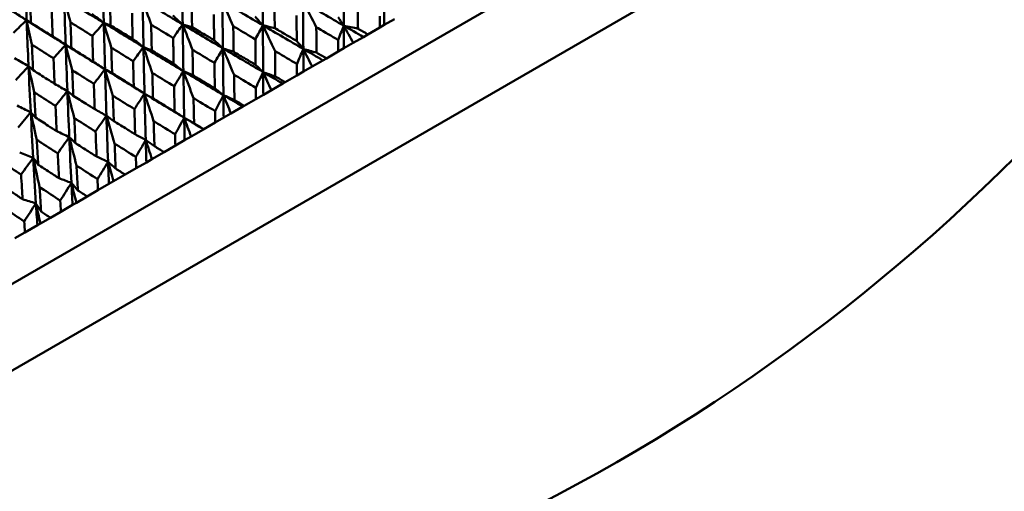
# Model space of a CAD drawing. Header units: millimetres. Extents: x 626 to 2725, y 57 to 2097.
# Tile 52 of 133: x 890 to 915, y 254 to 266. Entities that reach past the tile are written whole.
import ezdxf

# ---------------------------------------------------------------- set-up
doc = ezdxf.new("R2010")
doc.units = ezdxf.units.MM
doc.header["$LTSCALE"] = 10
doc.layers.add('Widoczne (ISO)', color=7, linetype='Continuous', lineweight=50)

msp = doc.modelspace()

# ---------------------------------------------------------------- linework, layer by layer
at = {"layer": 'Widoczne (ISO)'}
for p, q in [((914.931, 273.738), (883.754, 255.738)), ((916.781, 272.534), (883.873, 253.535)), ((898.687, 265.514), (898.999, 265.694)), ((899.117, 265.763), (898.999, 265.694)), ((899.382, 265.916), (899.117, 265.763)), ((898.569, 265.446), (898.303, 265.293)), ((898.687, 265.514), (898.569, 265.446)), ((898.303, 265.293), (898.055, 265.15)), ((897.599, 264.886), (897.911, 265.066)), ((898.055, 265.15), (897.911, 265.066)), ((897.226, 264.671), (896.997, 264.539)), ((897.508, 264.834), (897.226, 264.671)), ((897.599, 264.886), (897.508, 264.834)), ((896.517, 264.262), (896.827, 264.441)), ((896.997, 264.539), (896.827, 264.441)), ((896.453, 264.225), (896.156, 264.053)), ((896.517, 264.262), (896.453, 264.225)), ((895.946, 263.932), (895.751, 263.819)), ((896.156, 264.053), (895.946, 263.932)), ((895.407, 263.621), (895.096, 263.441)), ((895.444, 263.642), (895.407, 263.621)), ((895.444, 263.642), (895.751, 263.819)), ((895.096, 263.441), (894.906, 263.332)), ((894.384, 263.03), (894.687, 263.205)), ((894.906, 263.332), (894.687, 263.205)), ((894.051, 262.838), (893.882, 262.74)), ((894.375, 263.025), (894.051, 262.838)), ((894.384, 263.03), (894.375, 263.025)), ((893.342, 262.429), (893.639, 262.6)), ((893.882, 262.74), (893.639, 262.6)), ((893.342, 262.429), (893.025, 262.245)), ((892.878, 262.16), (892.612, 262.007)), ((893.025, 262.245), (892.878, 262.16)), ((892.322, 261.839), (892.021, 261.666)), ((892.322, 261.839), (892.612, 262.007)), ((891.897, 261.594), (891.61, 261.428)), ((892.021, 261.666), (891.897, 261.594)), ((891.327, 261.265), (891.61, 261.428)), ((890.943, 261.043), (890.636, 260.866)), ((891.045, 261.102), (890.943, 261.043)), ((891.327, 261.265), (891.045, 261.102)), ((890.362, 260.708), (890.636, 260.866)), ((890.02, 260.511), (889.694, 260.322)), ((890.099, 260.556), (890.02, 260.511)), ((890.362, 260.708), (890.099, 260.556)), ((889.43, 260.17), (889.694, 260.322))]:
    msp.add_line(p, q, dxfattribs=at)
msp.add_circle((880.327, 297.675), 50, dxfattribs=at)
for points in [[(889.693, 267.094), (889.707, 266.69), (889.722, 266.287), (889.738, 265.884)], [(893.816, 267.002), (893.82, 266.593), (893.825, 266.184), (893.831, 265.775)], [(895.926, 266.984), (895.929, 266.574), (895.931, 266.163), (895.934, 265.753)], [(898.051, 266.976), (898.052, 266.565), (898.053, 266.155), (898.054, 265.744)], [(888.719, 266.532), (889.058, 266.316), (889.397, 266.1), (889.738, 265.884)], [(890.889, 265.831), (890.833, 266.039), (890.779, 266.247), (890.724, 266.454)], [(893.004, 265.77), (892.929, 265.982), (892.854, 266.193), (892.78, 266.404)], [(892.78, 266.404), (892.787, 265.996), (892.795, 265.589), (892.803, 265.181)], [(892.78, 266.404), (893.13, 266.194), (893.48, 265.984), (893.831, 265.775)], [(895.158, 265.73), (895.062, 265.946), (894.968, 266.161), (894.873, 266.376)], [(894.873, 266.376), (894.877, 265.967), (894.881, 265.557), (894.885, 265.148)], [(894.873, 266.376), (895.226, 266.168), (895.58, 265.961), (895.934, 265.753)], [(896.99, 266.363), (897.345, 266.157), (897.699, 265.95), (898.054, 265.744)], [(897.335, 265.704), (897.22, 265.924), (897.105, 266.144), (896.99, 266.363)], [(896.99, 266.363), (896.992, 265.953), (896.993, 265.543), (896.995, 265.133)], [(899.116, 266.357), (899.116, 266.159), (899.117, 265.961), (899.117, 265.763)], [(889.367, 266.132), (889.49, 266.049), (889.614, 265.966), (889.738, 265.884)], [(891.445, 266.056), (891.551, 265.976), (891.656, 265.896), (891.761, 265.816)], [(893.572, 266.009), (893.658, 265.93), (893.745, 265.852), (893.831, 265.775)], [(895.73, 265.982), (895.798, 265.905), (895.866, 265.829), (895.934, 265.753)], [(897.907, 265.968), (897.956, 265.893), (898.005, 265.819), (898.054, 265.744)], [(889.738, 265.884), (889.622, 265.776), (889.507, 265.667), (889.392, 265.558)], [(889.877, 265.247), (889.83, 265.46), (889.784, 265.672), (889.738, 265.884)], [(889.738, 265.884), (889.776, 265.864), (889.814, 265.844), (889.852, 265.824)], [(891.761, 265.816), (891.661, 265.702), (891.562, 265.588), (891.462, 265.475)], [(891.959, 265.167), (891.893, 265.383), (891.827, 265.6), (891.761, 265.816)], [(891.761, 265.816), (891.771, 265.41), (891.782, 265.004), (891.794, 264.598)], [(891.761, 265.816), (891.821, 265.794), (891.882, 265.773), (891.942, 265.752)], [(891.761, 265.816), (892.108, 265.604), (892.455, 265.392), (892.803, 265.181)], [(893.831, 265.775), (893.748, 265.656), (893.665, 265.538), (893.582, 265.419)], [(894.089, 265.113), (894.002, 265.334), (893.916, 265.554), (893.831, 265.775)], [(893.831, 265.775), (893.837, 265.366), (893.843, 264.958), (893.849, 264.55)], [(893.831, 265.775), (893.913, 265.752), (893.995, 265.729), (894.078, 265.706)], [(893.831, 265.775), (894.182, 265.565), (894.533, 265.356), (894.885, 265.148)], [(895.934, 265.753), (895.868, 265.631), (895.802, 265.508), (895.736, 265.385)], [(895.934, 265.753), (896.037, 265.729), (896.141, 265.704), (896.245, 265.679)], [(895.934, 265.753), (896.287, 265.546), (896.641, 265.339), (896.995, 265.133)], [(896.252, 265.079), (896.145, 265.304), (896.039, 265.529), (895.934, 265.753)], [(895.934, 265.753), (895.936, 265.343), (895.939, 264.934), (895.942, 264.525)], [(898.054, 265.744), (898.006, 265.618), (897.958, 265.492), (897.91, 265.365)], [(898.303, 265.293), (898.22, 265.444), (898.137, 265.594), (898.054, 265.744)], [(898.054, 265.744), (898.055, 265.546), (898.055, 265.348), (898.055, 265.15)], [(898.054, 265.744), (898.179, 265.718), (898.304, 265.691), (898.428, 265.664)], [(898.054, 265.744), (898.226, 265.645), (898.397, 265.545), (898.569, 265.446)], [(890.422, 265.465), (890.535, 265.39), (890.649, 265.315), (890.763, 265.24)], [(890.763, 265.24), (890.656, 265.122), (890.55, 265.004), (890.444, 264.887)], [(890.935, 264.575), (890.877, 264.797), (890.82, 265.019), (890.763, 265.24)], [(890.763, 265.24), (890.777, 264.835), (890.791, 264.432), (890.807, 264.029)], [(890.763, 265.24), (890.813, 265.212), (890.863, 265.185), (890.913, 265.157)], [(890.763, 265.24), (891.105, 265.025), (891.449, 264.812), (891.794, 264.598)], [(892.518, 265.4), (892.613, 265.327), (892.708, 265.254), (892.803, 265.181)], [(892.803, 265.181), (892.713, 265.059), (892.622, 264.936), (892.532, 264.813)], [(893.035, 264.504), (892.957, 264.73), (892.88, 264.956), (892.803, 265.181)], [(892.803, 265.181), (892.812, 264.774), (892.821, 264.368), (892.83, 263.961)], [(892.803, 265.181), (892.875, 265.152), (892.948, 265.124), (893.02, 265.095)], [(892.803, 265.181), (893.151, 264.97), (893.5, 264.76), (893.849, 264.55)], [(894.656, 265.361), (894.732, 265.29), (894.809, 265.219), (894.885, 265.148)], [(896.821, 265.341), (896.879, 265.271), (896.937, 265.202), (896.995, 265.133)], [(894.885, 265.148), (894.811, 265.021), (894.738, 264.894), (894.664, 264.766)], [(894.885, 265.148), (894.979, 265.118), (895.073, 265.088), (895.168, 265.057)], [(894.885, 265.148), (895.237, 264.94), (895.589, 264.732), (895.942, 264.525)], [(895.177, 264.458), (895.079, 264.689), (894.982, 264.918), (894.885, 265.148)], [(894.885, 265.148), (894.889, 264.739), (894.894, 264.331), (894.899, 263.923)], [(896.995, 265.133), (896.938, 265.001), (896.882, 264.87), (896.825, 264.739)], [(897.226, 264.671), (897.149, 264.825), (897.072, 264.979), (896.995, 265.133)], [(896.995, 265.133), (896.996, 264.935), (896.996, 264.737), (896.997, 264.539)], [(896.995, 265.133), (897.11, 265.101), (897.226, 265.069), (897.341, 265.037)], [(896.995, 265.133), (897.166, 265.033), (897.337, 264.933), (897.508, 264.834)], [(889.423, 264.889), (889.545, 264.818), (889.667, 264.748), (889.789, 264.677)], [(889.789, 264.677), (889.677, 264.556), (889.564, 264.435), (889.452, 264.314)], [(889.937, 263.999), (889.887, 264.225), (889.838, 264.452), (889.789, 264.677)], [(889.789, 264.677), (889.807, 264.276), (889.826, 263.875), (889.847, 263.474)], [(889.789, 264.677), (889.829, 264.644), (889.868, 264.611), (889.908, 264.577)], [(891.483, 264.803), (891.587, 264.734), (891.69, 264.666), (891.794, 264.598)], [(893.594, 264.748), (893.679, 264.682), (893.764, 264.616), (893.849, 264.55)], [(895.742, 264.718), (895.809, 264.653), (895.875, 264.589), (895.942, 264.525)], [(891.794, 264.598), (891.697, 264.472), (891.599, 264.345), (891.502, 264.219)], [(892, 263.907), (891.931, 264.138), (891.862, 264.368), (891.794, 264.598)], [(891.794, 264.598), (891.806, 264.193), (891.818, 263.789), (891.832, 263.385)], [(891.794, 264.598), (891.856, 264.564), (891.918, 264.529), (891.98, 264.495)], [(891.794, 264.598), (892.138, 264.386), (892.484, 264.173), (892.83, 263.961)], [(893.849, 264.55), (893.768, 264.418), (893.687, 264.287), (893.605, 264.155)], [(893.849, 264.55), (893.934, 264.514), (894.018, 264.478), (894.102, 264.442)], [(893.849, 264.55), (894.199, 264.34), (894.548, 264.131), (894.899, 263.923)], [(894.115, 263.845), (894.026, 264.08), (893.937, 264.315), (893.849, 264.55)], [(893.849, 264.55), (893.856, 264.142), (893.863, 263.735), (893.871, 263.329)], [(895.942, 264.525), (895.877, 264.389), (895.812, 264.253), (895.748, 264.117)], [(896.156, 264.053), (896.084, 264.21), (896.013, 264.368), (895.942, 264.525)], [(895.942, 264.525), (895.943, 264.327), (895.944, 264.129), (895.946, 263.932)], [(895.942, 264.525), (896.048, 264.487), (896.154, 264.45), (896.26, 264.413)], [(895.942, 264.525), (896.112, 264.424), (896.282, 264.324), (896.453, 264.225)], [(890.471, 264.219), (890.583, 264.155), (890.695, 264.092), (890.807, 264.029)], [(892.549, 264.145), (892.643, 264.084), (892.736, 264.022), (892.83, 263.961)], [(890.807, 264.029), (890.704, 263.899), (890.6, 263.768), (890.496, 263.638)], [(890.988, 263.323), (890.927, 263.558), (890.867, 263.794), (890.807, 264.029)], [(890.807, 264.029), (890.823, 263.626), (890.84, 263.224), (890.857, 262.822)], [(890.807, 264.029), (890.859, 263.988), (890.911, 263.948), (890.963, 263.907)], [(892.83, 263.961), (892.742, 263.826), (892.653, 263.69), (892.565, 263.555)], [(892.83, 263.961), (892.904, 263.92), (892.979, 263.878), (893.053, 263.837)], [(892.83, 263.961), (893.176, 263.75), (893.523, 263.539), (893.871, 263.329)], [(893.07, 263.242), (892.99, 263.482), (892.91, 263.722), (892.83, 263.961)], [(892.83, 263.961), (892.84, 263.556), (892.85, 263.151), (892.861, 262.746)], [(894.673, 264.101), (894.748, 264.041), (894.824, 263.982), (894.899, 263.923)], [(894.899, 263.923), (894.827, 263.782), (894.754, 263.642), (894.682, 263.502)], [(895.096, 263.441), (895.03, 263.602), (894.964, 263.762), (894.899, 263.923)], [(894.899, 263.923), (894.901, 263.725), (894.904, 263.528), (894.906, 263.332)], [(894.899, 263.923), (894.995, 263.88), (895.092, 263.837), (895.188, 263.794)], [(894.899, 263.923), (895.068, 263.822), (895.238, 263.721), (895.407, 263.621)], [(889.487, 263.65), (889.607, 263.591), (889.727, 263.533), (889.847, 263.474)], [(889.847, 263.474), (889.738, 263.341), (889.628, 263.207), (889.519, 263.074)], [(890.004, 262.754), (889.951, 262.995), (889.899, 263.235), (889.847, 263.474)], [(889.847, 263.474), (889.867, 263.074), (889.889, 262.675), (889.912, 262.276)], [(889.847, 263.474), (889.888, 263.428), (889.93, 263.382), (889.971, 263.335)], [(891.525, 263.554), (891.627, 263.497), (891.729, 263.441), (891.832, 263.385)], [(891.832, 263.385), (891.737, 263.246), (891.642, 263.106), (891.547, 262.967)], [(891.832, 263.385), (891.896, 263.337), (891.96, 263.29), (892.024, 263.242)], [(892.046, 262.651), (891.974, 262.896), (891.903, 263.141), (891.832, 263.385)], [(891.832, 263.385), (891.845, 262.981), (891.859, 262.578), (891.874, 262.176)], [(893.619, 263.492), (893.703, 263.438), (893.787, 263.383), (893.871, 263.329)], [(893.871, 263.329), (893.791, 263.184), (893.712, 263.04), (893.632, 262.895)], [(894.051, 262.838), (893.99, 263.002), (893.93, 263.165), (893.871, 263.329)], [(893.871, 263.329), (893.874, 263.133), (893.878, 262.936), (893.882, 262.74)], [(893.871, 263.329), (893.957, 263.28), (894.044, 263.232), (894.13, 263.183)], [(893.871, 263.329), (894.039, 263.227), (894.207, 263.126), (894.375, 263.025)], [(890.527, 262.977), (890.637, 262.926), (890.747, 262.874), (890.857, 262.822)], [(892.584, 262.895), (892.677, 262.845), (892.769, 262.795), (892.861, 262.746)], [(890.857, 262.822), (890.757, 262.68), (890.656, 262.537), (890.555, 262.394)], [(890.857, 262.822), (890.911, 262.769), (890.965, 262.716), (891.019, 262.662)], [(891.048, 262.074), (890.984, 262.324), (890.92, 262.573), (890.857, 262.822)], [(890.857, 262.822), (890.875, 262.421), (890.894, 262.021), (890.914, 261.622)], [(892.861, 262.746), (892.775, 262.598), (892.689, 262.449), (892.603, 262.301)], [(893.025, 262.245), (892.97, 262.412), (892.915, 262.579), (892.861, 262.746)], [(892.861, 262.746), (892.866, 262.551), (892.872, 262.355), (892.878, 262.16)], [(892.861, 262.746), (892.938, 262.692), (893.014, 262.637), (893.091, 262.583)], [(889.557, 262.418), (889.675, 262.37), (889.794, 262.323), (889.912, 262.276)], [(891.573, 262.311), (891.673, 262.266), (891.774, 262.221), (891.874, 262.176)], [(889.912, 262.276), (889.805, 262.131), (889.699, 261.985), (889.593, 261.839)], [(889.912, 262.276), (889.955, 262.217), (889.999, 262.158), (890.042, 262.098)], [(890.078, 261.515), (890.022, 261.769), (889.967, 262.023), (889.912, 262.276)], [(889.912, 262.276), (889.935, 261.878), (889.958, 261.481), (889.983, 261.085)], [(891.874, 262.176), (891.782, 262.024), (891.689, 261.872), (891.597, 261.72)], [(892.021, 261.666), (891.972, 261.836), (891.923, 262.006), (891.874, 262.176)], [(891.874, 262.176), (891.881, 261.982), (891.889, 261.788), (891.897, 261.594)], [(891.874, 262.176), (891.94, 262.116), (892.007, 262.056), (892.073, 261.995)], [(890.588, 261.742), (890.697, 261.702), (890.805, 261.662), (890.914, 261.622)], [(890.914, 261.622), (890.816, 261.466), (890.718, 261.311), (890.62, 261.156)], [(891.045, 261.102), (891.001, 261.276), (890.957, 261.449), (890.914, 261.622)], [(890.914, 261.622), (890.923, 261.429), (890.933, 261.236), (890.943, 261.043)], [(890.914, 261.622), (890.97, 261.555), (891.026, 261.489), (891.082, 261.423)], [(889.635, 261.192), (889.751, 261.156), (889.867, 261.12), (889.983, 261.085)], [(889.983, 261.085), (889.88, 260.926), (889.777, 260.768), (889.674, 260.61)], [(890.099, 260.556), (890.06, 260.733), (890.022, 260.909), (889.983, 261.085)], [(889.983, 261.085), (889.996, 260.893), (890.008, 260.702), (890.02, 260.511)], [(889.983, 261.085), (890.029, 261.012), (890.075, 260.94), (890.12, 260.868)]]:
    msp.add_open_spline(points, degree=3, dxfattribs=at)
for points, knots in [([(891.733, 267.036), (891.74, 266.734), (891.746, 266.432), (891.756, 266.025), (891.759, 265.921), (891.761, 265.816)], [0.3692784, 0.3692784, 0.3692784, 0.3692784, 0.4608442, 0.4608442, 0.492629, 0.492629, 0.492629, 0.492629]), ([(889.825, 266.499), (889.826, 266.47), (889.827, 266.442), (889.836, 266.217), (889.844, 266.02), (889.852, 265.824)], [0.06686277, 0.06686277, 0.06686277, 0.06686277, 0.07557848, 0.07557848, 0.13558897, 0.13558897, 0.13558897, 0.13558897]), ([(890.724, 266.454), (890.733, 266.153), (890.742, 265.852), (890.756, 265.448), (890.759, 265.344), (890.763, 265.24)], [0.3692784, 0.3692784, 0.3692784, 0.3692784, 0.4608442, 0.4608442, 0.492629, 0.492629, 0.492629, 0.492629]), ([(890.724, 266.454), (890.98, 266.296), (891.237, 266.138), (891.583, 265.925), (891.672, 265.871), (891.761, 265.816)], [0.3692784, 0.3692784, 0.3692784, 0.3692784, 0.4608442, 0.4608442, 0.492629, 0.492629, 0.492629, 0.492629]), ([(891.924, 266.429), (891.924, 266.4), (891.925, 266.371), (891.931, 266.145), (891.936, 265.948), (891.942, 265.752)], [0.07138254, 0.07138254, 0.07138254, 0.07138254, 0.08018544, 0.08018544, 0.13983561, 0.13983561, 0.13983561, 0.13983561]), ([(894.066, 266.383), (894.066, 266.354), (894.067, 266.325), (894.071, 266.1), (894.074, 265.903), (894.078, 265.706)], [0.07597559, 0.07597559, 0.07597559, 0.07597559, 0.08464777, 0.08464777, 0.14401425, 0.14401425, 0.14401425, 0.14401425]), ([(896.237, 266.353), (896.237, 266.325), (896.238, 266.298), (896.24, 266.073), (896.242, 265.876), (896.245, 265.679)], [0.0806421, 0.0806421, 0.0806421, 0.0806421, 0.08897282, 0.08897282, 0.14811965, 0.14811965, 0.14811965, 0.14811965]), ([(898.423, 266.332), (898.423, 266.313), (898.423, 266.295), (898.425, 266.072), (898.427, 265.868), (898.428, 265.664)], [0.0853813, 0.0853813, 0.0853813, 0.0853813, 0.09097809, 0.09097809, 0.15214536, 0.15214536, 0.15214536, 0.15214536]), ([(890.422, 265.465), (890.419, 265.529), (890.417, 265.593), (890.409, 265.817), (890.403, 265.978), (890.398, 266.139)], [0.04208868, 0.04208868, 0.04208868, 0.04208868, 0.06158988, 0.06158988, 0.11059803, 0.11059803, 0.11059803, 0.11059803]), ([(892.518, 265.4), (892.516, 265.477), (892.514, 265.554), (892.509, 265.779), (892.506, 265.927), (892.502, 266.075)], [0.03825175, 0.03825175, 0.03825175, 0.03825175, 0.06160817, 0.06160817, 0.10638617, 0.10638617, 0.10638617, 0.10638617]), ([(894.656, 265.361), (894.655, 265.451), (894.653, 265.541), (894.651, 265.766), (894.649, 265.9), (894.647, 266.035)], [0.03448054, 0.03448054, 0.03448054, 0.03448054, 0.06157222, 0.06157222, 0.10209717, 0.10209717, 0.10209717, 0.10209717]), ([(896.821, 265.341), (896.821, 265.443), (896.82, 265.546), (896.819, 265.769), (896.818, 265.889), (896.817, 266.01)], [0.03078053, 0.03078053, 0.03078053, 0.03078053, 0.06149921, 0.06149921, 0.09773041, 0.09773041, 0.09773041, 0.09773041]), ([(898.999, 265.694), (898.999, 265.793), (898.998, 265.892), (898.998, 265.992), (898.998, 265.993), (898.998, 265.993)], [0, 0, 0, 0, 0.02969567, 0.02969567, 0.02988021, 0.02988021, 0.02988021, 0.02988021]), ([(889.738, 265.884), (889.75, 265.585), (889.762, 265.286), (889.78, 264.884), (889.784, 264.781), (889.789, 264.677)], [0.3692784, 0.3692784, 0.3692784, 0.3692784, 0.4608442, 0.4608442, 0.492629, 0.492629, 0.492629, 0.492629]), ([(889.738, 265.884), (889.991, 265.724), (890.244, 265.565), (890.586, 265.35), (890.674, 265.295), (890.763, 265.24)], [0.3692784, 0.3692784, 0.3692784, 0.3692784, 0.4608442, 0.4608442, 0.492629, 0.492629, 0.492629, 0.492629]), ([(889.852, 265.824), (889.988, 265.738), (890.123, 265.653), (890.313, 265.533), (890.368, 265.499), (890.422, 265.465)], [0.01259731, 0.01259731, 0.01259731, 0.01259731, 0.06159863, 0.06159863, 0.08110666, 0.08110666, 0.08110666, 0.08110666]), ([(890.889, 265.831), (890.89, 265.803), (890.891, 265.774), (890.899, 265.549), (890.906, 265.353), (890.913, 265.157)], [0.07138254, 0.07138254, 0.07138254, 0.07138254, 0.08018544, 0.08018544, 0.13983561, 0.13983561, 0.13983561, 0.13983561]), ([(891.462, 265.475), (891.295, 265.578), (891.129, 265.682), (890.938, 265.801), (890.913, 265.816), (890.889, 265.831)], [0.02053386, 0.02053386, 0.02053386, 0.02053386, 0.08016461, 0.08016461, 0.08898694, 0.08898694, 0.08898694, 0.08898694]), ([(891.942, 265.752), (892.068, 265.674), (892.194, 265.597), (892.386, 265.48), (892.452, 265.44), (892.518, 265.4)], [0.01681985, 0.01681985, 0.01681985, 0.01681985, 0.06159108, 0.06159108, 0.08495433, 0.08495433, 0.08495433, 0.08495433]), ([(893.004, 265.77), (893.005, 265.741), (893.005, 265.712), (893.01, 265.487), (893.015, 265.291), (893.02, 265.095)], [0.07597559, 0.07597559, 0.07597559, 0.07597559, 0.08464777, 0.08464777, 0.14401425, 0.14401425, 0.14401425, 0.14401425]), ([(893.582, 265.419), (893.413, 265.521), (893.246, 265.623), (893.053, 265.74), (893.029, 265.755), (893.004, 265.77)], [0.02530969, 0.02530969, 0.02530969, 0.02530969, 0.08465152, 0.08465152, 0.09334823, 0.09334823, 0.09334823, 0.09334823]), ([(894.078, 265.706), (894.193, 265.637), (894.308, 265.568), (894.501, 265.453), (894.578, 265.407), (894.656, 265.361)], [0.02104899, 0.02104899, 0.02104899, 0.02104899, 0.0615671, 0.0615671, 0.08866561, 0.08866561, 0.08866561, 0.08866561]), ([(895.158, 265.73), (895.158, 265.702), (895.158, 265.675), (895.162, 265.45), (895.165, 265.254), (895.168, 265.057)], [0.0806421, 0.0806421, 0.0806421, 0.0806421, 0.08897282, 0.08897282, 0.14811965, 0.14811965, 0.14811965, 0.14811965]), ([(895.736, 265.385), (895.567, 265.486), (895.398, 265.587), (895.205, 265.701), (895.181, 265.716), (895.158, 265.73)], [0.02983351, 0.02983351, 0.02983351, 0.02983351, 0.0889495, 0.0889495, 0.09731113, 0.09731113, 0.09731113, 0.09731113]), ([(896.245, 265.679), (896.349, 265.618), (896.453, 265.557), (896.645, 265.444), (896.733, 265.393), (896.821, 265.341)], [0.02528165, 0.02528165, 0.02528165, 0.02528165, 0.06150593, 0.06150593, 0.09223152, 0.09223152, 0.09223152, 0.09223152]), ([(897.91, 265.365), (897.734, 265.469), (897.559, 265.572), (897.367, 265.685), (897.351, 265.695), (897.335, 265.704)], [0.0297954, 0.0297954, 0.0297954, 0.0297954, 0.09092493, 0.09092493, 0.09655955, 0.09655955, 0.09655955, 0.09655955]), ([(897.335, 265.704), (897.335, 265.686), (897.335, 265.667), (897.338, 265.444), (897.339, 265.241), (897.341, 265.037)], [0.0853813, 0.0853813, 0.0853813, 0.0853813, 0.09097809, 0.09097809, 0.15214536, 0.15214536, 0.15214536, 0.15214536]), ([(891.483, 264.803), (891.48, 264.879), (891.478, 264.956), (891.471, 265.18), (891.466, 265.327), (891.462, 265.475)], [0.03825175, 0.03825175, 0.03825175, 0.03825175, 0.06160817, 0.06160817, 0.10638617, 0.10638617, 0.10638617, 0.10638617]), ([(893.594, 264.748), (893.592, 264.838), (893.59, 264.927), (893.586, 265.151), (893.584, 265.285), (893.582, 265.419)], [0.03448054, 0.03448054, 0.03448054, 0.03448054, 0.06157222, 0.06157222, 0.10209717, 0.10209717, 0.10209717, 0.10209717]), ([(898.428, 265.664), (898.429, 265.664), (898.429, 265.664), (898.515, 265.614), (898.601, 265.564), (898.687, 265.514)], [0.02951568, 0.02951568, 0.02951568, 0.02951568, 0.02969929, 0.02969929, 0.05939589, 0.05939589, 0.05939589, 0.05939589]), ([(889.877, 265.247), (889.878, 265.219), (889.88, 265.19), (889.89, 264.966), (889.899, 264.772), (889.908, 264.577)], [0.07138254, 0.07138254, 0.07138254, 0.07138254, 0.08018544, 0.08018544, 0.13983561, 0.13983561, 0.13983561, 0.13983561]), ([(890.444, 264.887), (890.279, 264.991), (890.114, 265.096), (889.926, 265.216), (889.901, 265.232), (889.877, 265.247)], [0.02053386, 0.02053386, 0.02053386, 0.02053386, 0.08016461, 0.08016461, 0.08898694, 0.08898694, 0.08898694, 0.08898694]), ([(890.913, 265.157), (891.038, 265.08), (891.162, 265.002), (891.352, 264.884), (891.418, 264.843), (891.483, 264.803)], [0.01681985, 0.01681985, 0.01681985, 0.01681985, 0.06159108, 0.06159108, 0.08495433, 0.08495433, 0.08495433, 0.08495433]), ([(891.959, 265.167), (891.96, 265.138), (891.961, 265.109), (891.968, 264.885), (891.974, 264.69), (891.98, 264.495)], [0.07597559, 0.07597559, 0.07597559, 0.07597559, 0.08464777, 0.08464777, 0.14401425, 0.14401425, 0.14401425, 0.14401425]), ([(892.532, 264.813), (892.365, 264.916), (892.199, 265.019), (892.008, 265.136), (891.983, 265.151), (891.959, 265.167)], [0.02530969, 0.02530969, 0.02530969, 0.02530969, 0.08465152, 0.08465152, 0.09334823, 0.09334823, 0.09334823, 0.09334823]), ([(895.742, 264.718), (895.741, 264.82), (895.74, 264.922), (895.738, 265.144), (895.737, 265.265), (895.736, 265.385)], [0.03078053, 0.03078053, 0.03078053, 0.03078053, 0.06149921, 0.06149921, 0.09773041, 0.09773041, 0.09773041, 0.09773041]), ([(897.911, 265.066), (897.911, 265.165), (897.91, 265.264), (897.91, 265.364), (897.91, 265.365), (897.91, 265.365)], [0, 0, 0, 0, 0.02969567, 0.02969567, 0.02988021, 0.02988021, 0.02988021, 0.02988021]), ([(893.02, 265.095), (893.134, 265.026), (893.249, 264.956), (893.44, 264.841), (893.517, 264.794), (893.594, 264.748)], [0.02104899, 0.02104899, 0.02104899, 0.02104899, 0.0615671, 0.0615671, 0.08866561, 0.08866561, 0.08866561, 0.08866561]), ([(894.089, 265.113), (894.089, 265.085), (894.09, 265.058), (894.094, 264.834), (894.098, 264.638), (894.102, 264.442)], [0.0806421, 0.0806421, 0.0806421, 0.0806421, 0.08897282, 0.08897282, 0.14811965, 0.14811965, 0.14811965, 0.14811965]), ([(894.664, 264.766), (894.496, 264.867), (894.328, 264.969), (894.136, 265.084), (894.112, 265.098), (894.089, 265.113)], [0.02983351, 0.02983351, 0.02983351, 0.02983351, 0.0889495, 0.0889495, 0.09731113, 0.09731113, 0.09731113, 0.09731113]), ([(895.168, 265.057), (895.271, 264.996), (895.375, 264.935), (895.566, 264.822), (895.654, 264.77), (895.742, 264.718)], [0.02528165, 0.02528165, 0.02528165, 0.02528165, 0.06150593, 0.06150593, 0.09223152, 0.09223152, 0.09223152, 0.09223152]), ([(896.825, 264.739), (896.65, 264.842), (896.475, 264.946), (896.284, 265.06), (896.268, 265.069), (896.252, 265.079)], [0.0297954, 0.0297954, 0.0297954, 0.0297954, 0.09092493, 0.09092493, 0.09655955, 0.09655955, 0.09655955, 0.09655955]), ([(896.252, 265.079), (896.252, 265.06), (896.252, 265.041), (896.255, 264.819), (896.257, 264.616), (896.26, 264.413)], [0.0853813, 0.0853813, 0.0853813, 0.0853813, 0.09097809, 0.09097809, 0.15214536, 0.15214536, 0.15214536, 0.15214536]), ([(897.341, 265.037), (897.342, 265.037), (897.343, 265.036), (897.428, 264.986), (897.514, 264.936), (897.599, 264.886)], [0.02951568, 0.02951568, 0.02951568, 0.02951568, 0.02969929, 0.02969929, 0.05939589, 0.05939589, 0.05939589, 0.05939589]), ([(890.471, 264.219), (890.468, 264.295), (890.465, 264.371), (890.456, 264.594), (890.45, 264.74), (890.444, 264.887)], [0.03825175, 0.03825175, 0.03825175, 0.03825175, 0.06160817, 0.06160817, 0.10638617, 0.10638617, 0.10638617, 0.10638617]), ([(892.549, 264.145), (892.547, 264.234), (892.544, 264.323), (892.538, 264.546), (892.535, 264.68), (892.532, 264.813)], [0.03448054, 0.03448054, 0.03448054, 0.03448054, 0.06157222, 0.06157222, 0.10209717, 0.10209717, 0.10209717, 0.10209717]), ([(894.673, 264.101), (894.672, 264.202), (894.67, 264.304), (894.667, 264.526), (894.665, 264.646), (894.664, 264.766)], [0.03078053, 0.03078053, 0.03078053, 0.03078053, 0.06149921, 0.06149921, 0.09773041, 0.09773041, 0.09773041, 0.09773041]), ([(896.827, 264.441), (896.826, 264.539), (896.826, 264.638), (896.825, 264.738), (896.825, 264.738), (896.825, 264.739)], [0, 0, 0, 0, 0.02969567, 0.02969567, 0.02988021, 0.02988021, 0.02988021, 0.02988021]), ([(889.908, 264.577), (890.031, 264.499), (890.154, 264.42), (890.342, 264.3), (890.407, 264.26), (890.471, 264.219)], [0.01681985, 0.01681985, 0.01681985, 0.01681985, 0.06159108, 0.06159108, 0.08495433, 0.08495433, 0.08495433, 0.08495433]), ([(890.935, 264.575), (890.936, 264.547), (890.938, 264.519), (890.946, 264.296), (890.954, 264.102), (890.963, 263.907)], [0.07597559, 0.07597559, 0.07597559, 0.07597559, 0.08464777, 0.08464777, 0.14401425, 0.14401425, 0.14401425, 0.14401425]), ([(891.502, 264.219), (891.337, 264.322), (891.172, 264.426), (890.983, 264.545), (890.959, 264.56), (890.935, 264.575)], [0.02530969, 0.02530969, 0.02530969, 0.02530969, 0.08465152, 0.08465152, 0.09334823, 0.09334823, 0.09334823, 0.09334823]), ([(891.98, 264.495), (892.094, 264.425), (892.207, 264.355), (892.397, 264.238), (892.473, 264.192), (892.549, 264.145)], [0.02104899, 0.02104899, 0.02104899, 0.02104899, 0.0615671, 0.0615671, 0.08866561, 0.08866561, 0.08866561, 0.08866561]), ([(893.035, 264.504), (893.036, 264.477), (893.036, 264.449), (893.042, 264.227), (893.047, 264.032), (893.053, 263.837)], [0.0806421, 0.0806421, 0.0806421, 0.0806421, 0.08897282, 0.08897282, 0.14811965, 0.14811965, 0.14811965, 0.14811965]), ([(893.605, 264.155), (893.439, 264.257), (893.272, 264.359), (893.082, 264.475), (893.058, 264.49), (893.035, 264.504)], [0.02983351, 0.02983351, 0.02983351, 0.02983351, 0.0889495, 0.0889495, 0.09731113, 0.09731113, 0.09731113, 0.09731113]), ([(894.102, 264.442), (894.205, 264.381), (894.308, 264.319), (894.498, 264.205), (894.586, 264.153), (894.673, 264.101)], [0.02528165, 0.02528165, 0.02528165, 0.02528165, 0.06150593, 0.06150593, 0.09223152, 0.09223152, 0.09223152, 0.09223152]), ([(895.748, 264.117), (895.573, 264.221), (895.399, 264.325), (895.209, 264.439), (895.193, 264.449), (895.177, 264.458)], [0.0297954, 0.0297954, 0.0297954, 0.0297954, 0.09092493, 0.09092493, 0.09655955, 0.09655955, 0.09655955, 0.09655955]), ([(895.177, 264.458), (895.177, 264.44), (895.178, 264.421), (895.181, 264.2), (895.185, 263.997), (895.188, 263.794)], [0.0853813, 0.0853813, 0.0853813, 0.0853813, 0.09097809, 0.09097809, 0.15214536, 0.15214536, 0.15214536, 0.15214536]), ([(896.26, 264.413), (896.261, 264.412), (896.261, 264.412), (896.347, 264.362), (896.432, 264.312), (896.517, 264.262)], [0.02951568, 0.02951568, 0.02951568, 0.02951568, 0.02969929, 0.02969929, 0.05939589, 0.05939589, 0.05939589, 0.05939589]), ([(891.525, 263.554), (891.522, 263.643), (891.519, 263.731), (891.511, 263.953), (891.506, 264.086), (891.502, 264.219)], [0.03448054, 0.03448054, 0.03448054, 0.03448054, 0.06157222, 0.06157222, 0.10209717, 0.10209717, 0.10209717, 0.10209717]), ([(893.619, 263.492), (893.617, 263.594), (893.615, 263.695), (893.61, 263.916), (893.608, 264.036), (893.605, 264.155)], [0.03078053, 0.03078053, 0.03078053, 0.03078053, 0.06149921, 0.06149921, 0.09773041, 0.09773041, 0.09773041, 0.09773041]), ([(889.937, 263.999), (889.938, 263.971), (889.94, 263.942), (889.951, 263.721), (889.961, 263.528), (889.971, 263.335)], [0.07597559, 0.07597559, 0.07597559, 0.07597559, 0.08464777, 0.08464777, 0.14401425, 0.14401425, 0.14401425, 0.14401425]), ([(890.496, 263.638), (890.333, 263.743), (890.171, 263.848), (889.984, 263.968), (889.96, 263.984), (889.937, 263.999)], [0.02530969, 0.02530969, 0.02530969, 0.02530969, 0.08465152, 0.08465152, 0.09334823, 0.09334823, 0.09334823, 0.09334823]), ([(890.963, 263.907), (891.075, 263.837), (891.187, 263.766), (891.375, 263.648), (891.45, 263.601), (891.525, 263.554)], [0.02104899, 0.02104899, 0.02104899, 0.02104899, 0.0615671, 0.0615671, 0.08866561, 0.08866561, 0.08866561, 0.08866561]), ([(892, 263.907), (892.001, 263.879), (892.002, 263.852), (892.01, 263.631), (892.017, 263.436), (892.024, 263.242)], [0.0806421, 0.0806421, 0.0806421, 0.0806421, 0.08897282, 0.08897282, 0.14811965, 0.14811965, 0.14811965, 0.14811965]), ([(892.565, 263.555), (892.4, 263.658), (892.235, 263.76), (892.047, 263.878), (892.023, 263.892), (892, 263.907)], [0.02983351, 0.02983351, 0.02983351, 0.02983351, 0.0889495, 0.0889495, 0.09731113, 0.09731113, 0.09731113, 0.09731113]), ([(895.751, 263.819), (895.75, 263.918), (895.749, 264.016), (895.748, 264.116), (895.748, 264.116), (895.748, 264.117)], [0, 0, 0, 0, 0.02969567, 0.02969567, 0.02988021, 0.02988021, 0.02988021, 0.02988021]), ([(890.527, 262.977), (890.522, 263.065), (890.518, 263.154), (890.508, 263.374), (890.502, 263.506), (890.496, 263.638)], [0.03448054, 0.03448054, 0.03448054, 0.03448054, 0.06157222, 0.06157222, 0.10209717, 0.10209717, 0.10209717, 0.10209717]), ([(893.053, 263.837), (893.155, 263.774), (893.257, 263.712), (893.446, 263.597), (893.532, 263.545), (893.619, 263.492)], [0.02528165, 0.02528165, 0.02528165, 0.02528165, 0.06150593, 0.06150593, 0.09223152, 0.09223152, 0.09223152, 0.09223152]), ([(894.682, 263.502), (894.509, 263.606), (894.336, 263.711), (894.147, 263.826), (894.131, 263.835), (894.115, 263.845)], [0.0297954, 0.0297954, 0.0297954, 0.0297954, 0.09092493, 0.09092493, 0.09655955, 0.09655955, 0.09655955, 0.09655955]), ([(894.115, 263.845), (894.116, 263.827), (894.116, 263.808), (894.121, 263.587), (894.126, 263.385), (894.13, 263.183)], [0.0853813, 0.0853813, 0.0853813, 0.0853813, 0.09097809, 0.09097809, 0.15214536, 0.15214536, 0.15214536, 0.15214536]), ([(895.188, 263.794), (895.189, 263.793), (895.189, 263.793), (895.275, 263.743), (895.359, 263.692), (895.444, 263.642)], [0.02951568, 0.02951568, 0.02951568, 0.02951568, 0.02969929, 0.02969929, 0.05939589, 0.05939589, 0.05939589, 0.05939589]), ([(892.584, 262.895), (892.581, 262.996), (892.578, 263.097), (892.572, 263.317), (892.568, 263.436), (892.565, 263.555)], [0.03078053, 0.03078053, 0.03078053, 0.03078053, 0.06149921, 0.06149921, 0.09773041, 0.09773041, 0.09773041, 0.09773041]), ([(894.687, 263.205), (894.685, 263.303), (894.684, 263.401), (894.682, 263.5), (894.682, 263.501), (894.682, 263.502)], [0, 0, 0, 0, 0.02969567, 0.02969567, 0.02988021, 0.02988021, 0.02988021, 0.02988021]), ([(889.971, 263.335), (890.082, 263.263), (890.193, 263.192), (890.378, 263.073), (890.452, 263.025), (890.527, 262.977)], [0.02104899, 0.02104899, 0.02104899, 0.02104899, 0.0615671, 0.0615671, 0.08866561, 0.08866561, 0.08866561, 0.08866561]), ([(890.988, 263.323), (890.99, 263.296), (890.991, 263.268), (891.001, 263.048), (891.01, 262.855), (891.019, 262.662)], [0.0806421, 0.0806421, 0.0806421, 0.0806421, 0.08897282, 0.08897282, 0.14811965, 0.14811965, 0.14811965, 0.14811965]), ([(891.547, 262.967), (891.383, 263.071), (891.22, 263.175), (891.034, 263.293), (891.011, 263.308), (890.988, 263.323)], [0.02983351, 0.02983351, 0.02983351, 0.02983351, 0.0889495, 0.0889495, 0.09731113, 0.09731113, 0.09731113, 0.09731113]), ([(892.024, 263.242), (892.125, 263.18), (892.226, 263.117), (892.413, 263.001), (892.498, 262.948), (892.584, 262.895)], [0.02528165, 0.02528165, 0.02528165, 0.02528165, 0.06150593, 0.06150593, 0.09223152, 0.09223152, 0.09223152, 0.09223152]), ([(893.632, 262.895), (893.461, 263.001), (893.289, 263.107), (893.102, 263.222), (893.086, 263.232), (893.07, 263.242)], [0.0297954, 0.0297954, 0.0297954, 0.0297954, 0.09092493, 0.09092493, 0.09655955, 0.09655955, 0.09655955, 0.09655955]), ([(893.07, 263.242), (893.071, 263.223), (893.071, 263.205), (893.078, 262.985), (893.084, 262.784), (893.091, 262.583)], [0.0853813, 0.0853813, 0.0853813, 0.0853813, 0.09097809, 0.09097809, 0.15214536, 0.15214536, 0.15214536, 0.15214536]), ([(894.13, 263.183), (894.131, 263.183), (894.131, 263.182), (894.216, 263.131), (894.3, 263.081), (894.384, 263.03)], [0.02951568, 0.02951568, 0.02951568, 0.02951568, 0.02969929, 0.02969929, 0.05939589, 0.05939589, 0.05939589, 0.05939589]), ([(891.573, 262.311), (891.569, 262.411), (891.565, 262.511), (891.556, 262.73), (891.551, 262.848), (891.547, 262.967)], [0.03078053, 0.03078053, 0.03078053, 0.03078053, 0.06149921, 0.06149921, 0.09773041, 0.09773041, 0.09773041, 0.09773041]), ([(893.639, 262.6), (893.637, 262.698), (893.635, 262.796), (893.632, 262.894), (893.632, 262.895), (893.632, 262.895)], [0, 0, 0, 0, 0.02969567, 0.02969567, 0.02988021, 0.02988021, 0.02988021, 0.02988021]), ([(890.004, 262.754), (890.005, 262.727), (890.007, 262.7), (890.019, 262.481), (890.031, 262.29), (890.042, 262.098)], [0.0806421, 0.0806421, 0.0806421, 0.0806421, 0.08897282, 0.08897282, 0.14811965, 0.14811965, 0.14811965, 0.14811965]), ([(890.555, 262.394), (890.394, 262.499), (890.233, 262.604), (890.049, 262.725), (890.026, 262.739), (890.004, 262.754)], [0.02983351, 0.02983351, 0.02983351, 0.02983351, 0.0889495, 0.0889495, 0.09731113, 0.09731113, 0.09731113, 0.09731113]), ([(891.019, 262.662), (891.119, 262.599), (891.218, 262.535), (891.403, 262.418), (891.488, 262.364), (891.573, 262.311)], [0.02528165, 0.02528165, 0.02528165, 0.02528165, 0.06150593, 0.06150593, 0.09223152, 0.09223152, 0.09223152, 0.09223152]), ([(892.603, 262.301), (892.433, 262.408), (892.263, 262.514), (892.078, 262.631), (892.062, 262.641), (892.046, 262.651)], [0.0297954, 0.0297954, 0.0297954, 0.0297954, 0.09092493, 0.09092493, 0.09655955, 0.09655955, 0.09655955, 0.09655955]), ([(892.046, 262.651), (892.047, 262.632), (892.048, 262.614), (892.057, 262.395), (892.065, 262.195), (892.073, 261.995)], [0.0853813, 0.0853813, 0.0853813, 0.0853813, 0.09097809, 0.09097809, 0.15214536, 0.15214536, 0.15214536, 0.15214536]), ([(893.091, 262.583), (893.091, 262.582), (893.092, 262.582), (893.175, 262.531), (893.259, 262.48), (893.342, 262.429)], [0.02951568, 0.02951568, 0.02951568, 0.02951568, 0.02969929, 0.02969929, 0.05939589, 0.05939589, 0.05939589, 0.05939589]), ([(890.588, 261.742), (890.583, 261.842), (890.578, 261.941), (890.567, 262.159), (890.561, 262.276), (890.555, 262.394)], [0.03078053, 0.03078053, 0.03078053, 0.03078053, 0.06149921, 0.06149921, 0.09773041, 0.09773041, 0.09773041, 0.09773041]), ([(889.593, 261.839), (889.434, 261.945), (889.275, 262.052), (889.095, 262.174), (889.073, 262.189), (889.05, 262.204)], [0.02983351, 0.02983351, 0.02983351, 0.02983351, 0.0889495, 0.0889495, 0.09731113, 0.09731113, 0.09731113, 0.09731113]), ([(890.042, 262.098), (890.14, 262.034), (890.239, 261.97), (890.421, 261.851), (890.504, 261.797), (890.588, 261.742)], [0.02528165, 0.02528165, 0.02528165, 0.02528165, 0.06150593, 0.06150593, 0.09223152, 0.09223152, 0.09223152, 0.09223152]), ([(891.597, 261.72), (891.429, 261.828), (891.262, 261.936), (891.079, 262.054), (891.063, 262.064), (891.048, 262.074)], [0.0297954, 0.0297954, 0.0297954, 0.0297954, 0.09092493, 0.09092493, 0.09655955, 0.09655955, 0.09655955, 0.09655955]), ([(891.048, 262.074), (891.049, 262.056), (891.05, 262.038), (891.061, 261.821), (891.071, 261.622), (891.082, 261.423)], [0.0853813, 0.0853813, 0.0853813, 0.0853813, 0.09097809, 0.09097809, 0.15214536, 0.15214536, 0.15214536, 0.15214536]), ([(892.612, 262.007), (892.609, 262.104), (892.606, 262.202), (892.603, 262.3), (892.603, 262.3), (892.603, 262.301)], [0, 0, 0, 0, 0.02969567, 0.02969567, 0.02988021, 0.02988021, 0.02988021, 0.02988021]), ([(889.635, 261.192), (889.628, 261.291), (889.622, 261.389), (889.608, 261.605), (889.6, 261.722), (889.593, 261.839)], [0.03078053, 0.03078053, 0.03078053, 0.03078053, 0.06149921, 0.06149921, 0.09773041, 0.09773041, 0.09773041, 0.09773041]), ([(892.073, 261.995), (892.074, 261.995), (892.074, 261.995), (892.157, 261.943), (892.239, 261.891), (892.322, 261.839)], [0.02951568, 0.02951568, 0.02951568, 0.02951568, 0.02969929, 0.02969929, 0.05939589, 0.05939589, 0.05939589, 0.05939589]), ([(889.098, 261.553), (889.194, 261.488), (889.291, 261.422), (889.47, 261.302), (889.552, 261.247), (889.635, 261.192)], [0.02528165, 0.02528165, 0.02528165, 0.02528165, 0.06150593, 0.06150593, 0.09223152, 0.09223152, 0.09223152, 0.09223152]), ([(891.61, 261.428), (891.605, 261.525), (891.601, 261.622), (891.597, 261.719), (891.597, 261.72), (891.597, 261.72)], [0, 0, 0, 0, 0.02969567, 0.02969567, 0.02988021, 0.02988021, 0.02988021, 0.02988021]), ([(890.62, 261.156), (890.454, 261.265), (890.289, 261.375), (890.109, 261.494), (890.094, 261.504), (890.078, 261.515)], [0.0297954, 0.0297954, 0.0297954, 0.0297954, 0.09092493, 0.09092493, 0.09655955, 0.09655955, 0.09655955, 0.09655955]), ([(890.078, 261.515), (890.08, 261.496), (890.081, 261.478), (890.094, 261.263), (890.107, 261.065), (890.12, 260.868)], [0.0853813, 0.0853813, 0.0853813, 0.0853813, 0.09097809, 0.09097809, 0.15214536, 0.15214536, 0.15214536, 0.15214536]), ([(891.082, 261.423), (891.082, 261.423), (891.083, 261.422), (891.164, 261.37), (891.246, 261.317), (891.327, 261.265)], [0.02951568, 0.02951568, 0.02951568, 0.02951568, 0.02969929, 0.02969929, 0.05939589, 0.05939589, 0.05939589, 0.05939589]), ([(890.636, 260.866), (890.63, 260.962), (890.625, 261.058), (890.62, 261.155), (890.62, 261.155), (890.62, 261.156)], [0, 0, 0, 0, 0.02969567, 0.02969567, 0.02988021, 0.02988021, 0.02988021, 0.02988021]), ([(889.674, 260.61), (889.511, 260.721), (889.349, 260.832), (889.172, 260.953), (889.157, 260.964), (889.142, 260.974)], [0.0297954, 0.0297954, 0.0297954, 0.0297954, 0.09092493, 0.09092493, 0.09655955, 0.09655955, 0.09655955, 0.09655955]), ([(890.12, 260.868), (890.121, 260.868), (890.121, 260.867), (890.202, 260.814), (890.282, 260.761), (890.362, 260.708)], [0.02951568, 0.02951568, 0.02951568, 0.02951568, 0.02969929, 0.02969929, 0.05939589, 0.05939589, 0.05939589, 0.05939589]), ([(889.694, 260.322), (889.687, 260.418), (889.681, 260.513), (889.674, 260.609), (889.674, 260.61), (889.674, 260.61)], [0, 0, 0, 0, 0.02969567, 0.02969567, 0.02988021, 0.02988021, 0.02988021, 0.02988021])]:
    msp.add_open_spline(points, degree=3, knots=knots, dxfattribs=at)

doc.saveas('drawing.dxf')
